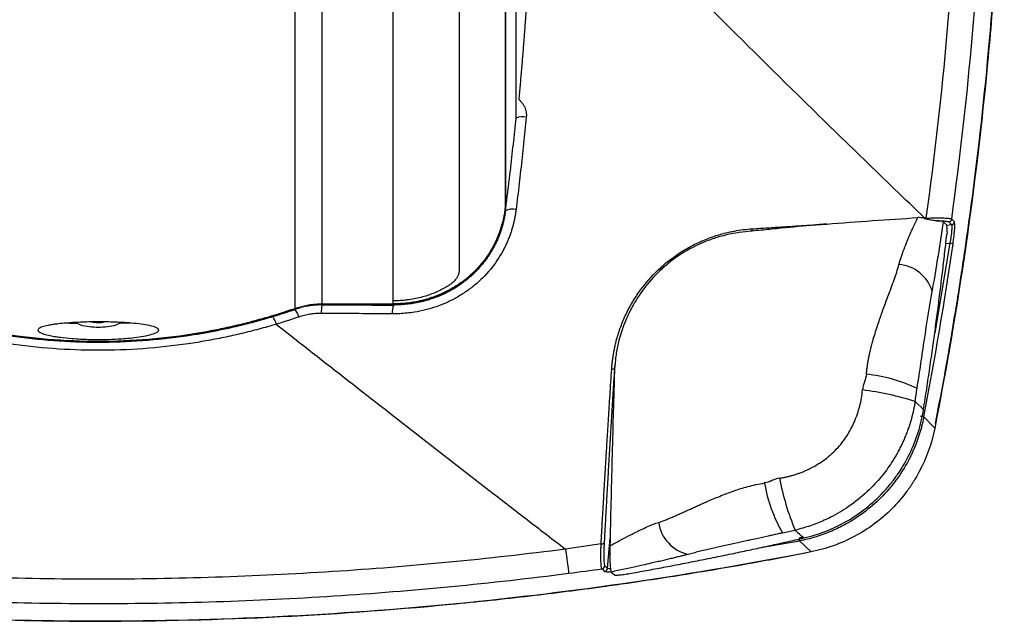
# Model space of a CAD drawing. Header units: millimetres. Extents: x 19 to 819, y 19 to 629.
# Tile 31 of 56: x 599 to 675, y 117 to 163. Entities that reach past the tile are written whole.
import ezdxf

# ---------------------------------------------------------------- set-up
doc = ezdxf.new("R2010")
doc.units = ezdxf.units.MM
doc.header["$LTSCALE"] = 3

msp = doc.modelspace()

# ---------------------------------------------------------------- linework, layer by layer
for p, q in [((620.493, 141.231), (620.493, 231.45)), ((622.547, 231.325), (622.547, 141.574)), ((637.412, 155.79), (637.412, 230.446)), ((637.415, 155.847), (637.415, 230.254)), ((628.011, 141.805), (628.011, 226.653)), ((636.578, 149.144), (636.589, 149.144)), ((636.589, 149.138), (636.589, 148.693)), ((668.778, 148.132), (668.694, 148.127)), ((670.113, 147.855), (670.361, 147.601)), ((670.523, 147.848), (670.727, 147.633)), ((670.952, 147.847), (670.748, 148.062)), ((670.361, 147.601), (670.727, 147.633)), ((670.605, 146.207), (669.447, 139.358)), ((670.288, 146.18), (670.605, 146.207)), ((634.654, 144.524), (634.722, 144.524)), ((628.011, 141.574), (628.011, 141.805)), ((620.493, 141.151), (620.493, 141.154)), ((622.547, 141.574), (628.011, 141.574)), ((628.011, 141.497), (622.547, 141.497)), ((622.547, 141.497), (622.547, 141.491)), ((628.011, 141.485), (628.011, 141.497)), ((607.889, 140.097), (607.013, 140.065)), ((645.413, 139.152), (645.446, 139.326)), ((644.936, 136.62), (645.006, 136.989)), ((668.589, 133.488), (667.949, 134.111)), ((669.446, 132.066), (668.612, 132.935)), ((669.44, 132.067), (669.446, 132.066)), ((644.398, 121.338), (644.601, 123.659)), ((656.137, 122.944), (659.107, 123.443)), ((659.107, 123.443), (659.982, 122.602)), ((641.184, 122.816), (641.191, 122.81)), ((659.981, 122.609), (659.982, 122.602)), ((644.398, 121.338), (644.197, 121.529)), ((643.983, 121.304), (644.184, 121.113)), ((644.69, 121.061), (644.931, 120.847))]:
    msp.add_line(p, q)
at = {"flags": 128}
msp.add_lwpolyline([(641.191, 122.81), (641.238, 122.444), (641.282, 122.105), (641.321, 121.801), (641.355, 121.537), (641.383, 121.317), (641.405, 121.147), (641.42, 121.029), (641.428, 120.966)], dxfattribs=at)
for centre, radius, start, end in [((637.902, 154.584), 1.301, 77.43151, 112.12672), ((637.111, 147.733), 1.092, 74.44271, 118.49975), ((667.967, 148.102), 0.727, 359.77405, 1.94179), ((668.071, 148.107), 0.708, 357.28877, 1.97441), ((670.5, 148.098), 0.251, 275.38645, 351.76127), ((670.704, 147.883), 0.251, 275.38615, 351.72427), ((654.982, 147.281), 0.494, 341.76473, 4.0247), ((662.084, 86.943), 59.873, 81.58156, 81.81783), ((666.499, 141.711), 2.875, 16.28492, 85.85707), ((619.193, 140.144), 1.644, 14.93203, 37.7645), ((625.516, 140.958), 3.016, 169.81199, 182.16107), ((629.853, 140.932), 1.923, 163.28225, 183.64281), ((617.542, 139.683), 1.544, 12.57708, 36.50758), ((644.776, 136.859), 0.287, 259.79876, 303.80824), ((663.101, 124.749), 11.493, 64.25004, 84.43669), ((660.932, 111.7), 23.484, 72.61474, 82.68987), ((659.847, 88.688), 45.107, 78.79569, 79.10931), ((678.006, 132.209), 20.824, 190.99767, 202.42625), ((667.356, 129.666), 11.079, 189.31994, 210.41374), ((651.199, 125.243), 2.902, 187.54328, 257.42899), ((643.966, 123.471), 0.261, 258.70047, 313.75011), ((653.546, 122.515), 5.638, 9.4718, 10.96081), ((643.947, 121.553), 0.251, 278.23799, 354.61353), ((644.148, 121.362), 0.251, 278.27268, 354.61382)]:
    msp.add_arc(centre, radius, start, end)
for points, knots in [([(668.794, 244.39), (670.718, 235.151), (672.172, 225.847), (673.414, 214.135), (673.634, 211.788), (674.015, 207.087), (674.176, 204.733), (674.571, 197.674), (674.717, 192.966), (674.772, 183.549), (674.681, 178.839), (674.368, 171.772), (674.233, 169.416), (673.907, 164.713), (673.715, 162.366), (672.608, 150.646), (671.262, 141.327), (669.446, 132.066)], [0, 0, 0, 0, 0.25, 0.25, 0.3125, 0.3125, 0.375, 0.375, 0.5, 0.5, 0.625, 0.625, 0.6875, 0.6875, 0.75, 0.75, 1, 1, 1, 1]), ([(669.506, 132.418), (669.719, 133.526), (670.134, 135.687), (670.67, 138.74), (671.111, 141.398), (671.453, 143.575), (671.988, 147.146), (672.932, 154.176), (673.95, 164.4), (674.621, 176.106), (674.835, 188.402), (674.458, 201.722), (673.594, 212.659), (672.753, 220.173), (672.247, 224.173), (671.79, 227.419), (671.374, 230.169), (670.96, 232.772), (670.401, 236.049), (669.704, 239.872), (669.151, 242.594), (668.864, 244.004)], [0, 0, 0, 0, 0.03014, 0.058786, 0.082775, 0.102114, 0.117635, 0.179216, 0.291578, 0.391968, 0.4923, 0.619981, 0.747731, 0.785188, 0.821943, 0.85541, 0.872758, 0.896211, 0.925809, 0.961563, 1, 1, 1, 1]), ([(636.578, 224.355), (636.578, 224.058), (636.578, 223.463), (636.578, 222.572), (636.578, 221.678), (636.578, 220.782), (636.578, 219.885), (636.578, 218.986), (636.578, 218.085), (636.578, 217.184), (636.577, 216.281), (636.577, 215.377), (636.577, 214.473), (636.577, 213.568), (636.577, 212.662), (636.577, 211.756), (636.577, 210.851), (636.577, 209.945), (636.577, 209.04), (636.577, 208.135), (636.577, 207.231), (636.577, 206.328), (636.577, 205.426), (636.576, 204.525), (636.576, 203.626), (636.576, 202.728), (636.576, 201.832), (636.576, 200.938), (636.576, 200.046), (636.576, 199.157), (636.576, 198.27), (636.576, 197.386), (636.576, 196.505), (636.576, 195.627), (636.576, 194.753), (636.576, 193.882), (636.576, 193.015), (636.576, 192.151), (636.576, 191.293), (636.576, 190.438), (636.576, 189.588), (636.576, 188.743), (636.576, 187.903), (636.576, 187.068), (636.575, 186.238), (636.575, 185.414), (636.575, 184.596), (636.575, 183.784), (636.575, 182.978), (636.575, 182.178), (636.575, 181.384), (636.575, 180.598), (636.575, 179.818), (636.575, 179.045), (636.575, 178.279), (636.575, 177.52), (636.575, 176.77), (636.575, 176.026), (636.575, 175.291), (636.575, 174.564), (636.575, 173.845), (636.575, 173.134), (636.575, 172.432), (636.575, 171.739), (636.575, 171.055), (636.575, 170.379), (636.575, 169.713), (636.575, 169.055), (636.575, 168.407), (636.575, 167.768), (636.575, 167.139), (636.575, 166.52), (636.575, 165.91), (636.575, 165.31), (636.575, 164.72), (636.575, 164.14), (636.575, 163.57), (636.575, 163.01), (636.576, 162.461), (636.576, 161.923), (636.576, 161.395), (636.576, 160.878), (636.576, 160.371), (636.576, 159.875), (636.576, 159.39), (636.576, 158.915), (636.576, 158.451), (636.576, 157.998), (636.576, 157.556), (636.576, 157.125), (636.576, 156.704), (636.576, 156.295), (636.576, 155.896), (636.576, 155.509), (636.576, 155.133), (636.576, 154.767), (636.576, 154.413), (636.576, 154.07), (636.576, 153.738), (636.577, 153.417), (636.577, 153.107), (636.577, 152.808), (636.577, 152.52), (636.577, 152.243), (636.577, 151.976), (636.577, 151.72), (636.577, 151.475), (636.577, 151.241), (636.577, 151.017), (636.577, 150.804), (636.577, 150.601), (636.577, 150.409), (636.578, 150.227), (636.578, 150.056), (636.578, 149.895), (636.578, 149.745), (636.578, 149.605), (636.578, 149.474), (636.578, 149.354), (636.578, 149.243), (636.578, 149.177), (636.578, 149.144)], [0, 0, 0, 0, 0.007789, 0.015605, 0.02345, 0.031323, 0.039224, 0.047151, 0.055107, 0.063089, 0.071099, 0.079135, 0.087197, 0.095284, 0.103397, 0.111534, 0.119696, 0.127881, 0.136089, 0.144319, 0.152573, 0.160848, 0.169144, 0.177462, 0.185801, 0.19416, 0.20254, 0.210939, 0.219359, 0.227797, 0.236253, 0.244727, 0.253218, 0.261725, 0.270248, 0.278787, 0.28734, 0.295907, 0.304488, 0.313083, 0.321689, 0.330308, 0.338939, 0.347581, 0.356233, 0.364896, 0.373568, 0.38225, 0.390939, 0.399637, 0.408341, 0.417051, 0.425768, 0.434489, 0.443215, 0.451945, 0.460678, 0.469413, 0.478151, 0.48689, 0.49563, 0.50437, 0.51311, 0.521849, 0.530587, 0.539322, 0.548055, 0.556785, 0.565511, 0.574232, 0.582949, 0.591659, 0.600363, 0.609061, 0.61775, 0.626432, 0.635104, 0.643767, 0.652419, 0.661061, 0.669692, 0.678311, 0.686917, 0.695512, 0.704093, 0.71266, 0.721213, 0.729752, 0.738275, 0.746782, 0.755273, 0.763747, 0.772203, 0.780641, 0.789061, 0.79746, 0.80584, 0.814199, 0.822538, 0.830856, 0.839152, 0.847427, 0.855681, 0.863911, 0.872119, 0.880304, 0.888466, 0.896603, 0.904716, 0.912803, 0.920865, 0.928901, 0.936911, 0.944893, 0.952849, 0.960776, 0.968677, 0.97655, 0.984395, 0.992211, 1, 1, 1, 1]), ([(636.589, 224.355), (636.589, 224.053), (636.589, 223.367), (636.589, 222.214), (636.589, 220.815), (636.589, 219.17), (636.589, 217.284), (636.589, 215.16), (636.589, 212.804), (636.589, 210.222), (636.589, 207.424), (636.589, 204.419), (636.589, 201.222), (636.589, 197.848), (636.589, 194.317), (636.589, 190.652), (636.589, 186.881), (636.59, 183.033), (636.59, 179.145), (636.59, 175.256), (636.59, 171.413), (636.59, 168.529), (636.59, 165.833), (636.589, 163.92), (636.589, 161.621), (636.59, 159.909), (636.589, 157.451), (636.589, 155.864), (636.589, 154.711), (636.589, 154.46), (636.589, 154.189), (636.589, 153.899), (636.589, 153.593), (636.589, 153.273), (636.589, 152.941), (636.589, 152.599), (636.589, 152.251), (636.589, 151.899), (636.589, 151.546), (636.589, 151.196), (636.589, 150.852), (636.589, 150.517), (636.589, 150.197), (636.589, 149.893), (636.589, 149.613), (636.589, 149.356), (636.589, 149.216), (636.589, 149.144)], [0, 0, 0, 0, 0.0079158, 0.0180208, 0.0303152, 0.0447988, 0.0614716, 0.0803336, 0.1013848, 0.124625, 0.1500543, 0.1776725, 0.2074797, 0.2394757, 0.2736605, 0.3100339, 0.3485959, 0.3893465, 0.4322854, 0.4774126, 0.5247281, 0.5742316, 0.5917113, 0.6375779, 0.658892, 0.7004145, 0.7242237, 0.7932441, 0.7985657, 0.8045052, 0.8110625, 0.8182376, 0.8260305, 0.8344412, 0.8434697, 0.8531161, 0.8633802, 0.8742621, 0.8857619, 0.8978794, 0.9106147, 0.9239678, 0.9379387, 0.9525274, 0.9677338, 0.983558, 1, 1, 1, 1]), ([(670.82, 205.183), (671.454, 195.675), (671.603, 186.149), (670.916, 167.063), (670.086, 157.57), (668.778, 148.132)], [0, 0, 0, 0, 0.5, 0.5, 1, 1, 1, 1]), ([(670.748, 148.062), (672.045, 157.463), (672.87, 166.915), (673.562, 185.924), (673.423, 195.413), (672.806, 204.883)], [0, 0, 0, 0, 0.5, 0.5, 1, 1, 1, 1]), ([(638.726, 175.145), (638.713, 174.755), (638.688, 173.979), (638.644, 172.817), (638.596, 171.662), (638.544, 170.512), (638.488, 169.369), (638.428, 168.231), (638.363, 167.1), (638.294, 165.975), (638.222, 164.856), (638.145, 163.744), (638.065, 162.638), (637.981, 161.539), (637.894, 160.446), (637.803, 159.36), (637.708, 158.281), (637.642, 157.565), (637.609, 157.207)], [0, 0, 0, 0, 0.064734, 0.12917, 0.193307, 0.257147, 0.320688, 0.383931, 0.446876, 0.509523, 0.571872, 0.633923, 0.695678, 0.757135, 0.818295, 0.879159, 0.939728, 1, 1, 1, 1]), ([(633.048, 169.553), (633.048, 169.342), (633.048, 168.921), (633.048, 168.294), (633.048, 167.671), (633.048, 167.051), (633.048, 166.435), (633.048, 165.822), (633.048, 165.214), (633.048, 164.61), (633.048, 164.01), (633.048, 163.415), (633.048, 162.825), (633.048, 162.24), (633.048, 161.661), (633.048, 161.086), (633.048, 160.518), (633.048, 159.955), (633.048, 159.398), (633.048, 158.848), (633.048, 158.304), (633.048, 157.767), (633.048, 157.236), (633.048, 156.713), (633.048, 156.197), (633.048, 155.688), (633.048, 155.187), (633.048, 154.694), (633.048, 154.209), (633.048, 153.732), (633.048, 153.264), (633.048, 152.804), (633.048, 152.352), (633.048, 151.91), (633.048, 151.477), (633.048, 151.053), (633.048, 150.296), (633.048, 149.2), (633.048, 147.822), (633.048, 146.493), (633.048, 145.548), (633.048, 144.902), (633.048, 144.536), (633.047, 144.291), (633.049, 144.12), (633.04, 143.981), (633.001, 143.81), (632.919, 143.627), (632.776, 143.417), (632.569, 143.213), (632.358, 143.051), (632.252, 142.977), (632.158, 142.915), (632.079, 142.867), (631.992, 142.816), (631.811, 142.714), (631.511, 142.561), (631.079, 142.373), (630.61, 142.204), (630.122, 142.062), (629.609, 141.948), (629.143, 141.875), (628.728, 141.832), (628.372, 141.809), (628.132, 141.807), (628.011, 141.805)], [0, 0, 0, 0, 0.013236, 0.026541, 0.039914, 0.053356, 0.066864, 0.080439, 0.09408, 0.107786, 0.121556, 0.135389, 0.149284, 0.163242, 0.17726, 0.191337, 0.205474, 0.219669, 0.233921, 0.248228, 0.262591, 0.277008, 0.291478, 0.306, 0.320572, 0.335195, 0.349866, 0.364584, 0.379349, 0.394159, 0.409013, 0.42391, 0.438849, 0.453827, 0.468846, 0.483901, 0.498994, 0.551634, 0.610949, 0.676678, 0.7485, 0.778577, 0.811069, 0.834017, 0.842375, 0.859298, 0.873698, 0.889315, 0.904897, 0.920609, 0.924727, 0.928464, 0.930529, 0.932444, 0.934276, 0.936443, 0.944248, 0.952398, 0.960185, 0.968206, 0.976049, 0.98412, 0.989358, 0.994647, 1, 1, 1, 1]), ([(637.609, 157.207), (637.642, 157.18), (637.707, 157.126), (637.796, 157.035), (637.876, 156.938), (637.949, 156.835), (638.013, 156.725), (638.077, 156.591), (638.136, 156.429), (638.178, 156.24), (638.197, 156.048), (638.189, 155.919), (638.186, 155.855)], [0, 0, 0, 0, 0.084538, 0.167899, 0.250605, 0.333187, 0.41618, 0.500107, 0.626228, 0.751649, 0.876251, 1, 1, 1, 1]), ([(636.589, 148.693), (636.633, 149.034), (636.72, 149.716), (636.845, 150.737), (636.967, 151.755), (637.084, 152.769), (637.198, 153.78), (637.307, 154.786), (637.377, 155.456), (637.412, 155.79)], [0, 0, 0, 0, 0.145254, 0.289698, 0.43334, 0.576185, 0.71824, 0.859509, 1, 1, 1, 1]), ([(638.186, 155.855), (638.152, 155.512), (638.084, 154.828), (637.978, 153.806), (637.869, 152.79), (637.757, 151.78), (637.642, 150.776), (637.525, 149.778), (637.444, 149.115), (637.404, 148.785)], [0, 0, 0, 0, 0.144631, 0.28867, 0.432117, 0.574973, 0.717239, 0.858914, 1, 1, 1, 1]), ([(637.404, 148.785), (637.39, 148.683), (637.363, 148.48), (637.31, 148.177), (637.247, 147.878), (637.174, 147.581), (637.091, 147.289), (636.998, 146.999), (636.895, 146.713), (636.782, 146.43), (636.659, 146.15), (636.525, 145.873), (636.169, 145.196), (635.478, 144.17), (634.471, 143.167), (633.564, 142.483), (632.84, 142.035), (632.078, 141.653), (631.286, 141.341), (630.467, 141.098), (629.724, 140.946), (629.067, 140.86), (628.501, 140.815), (628.123, 140.811), (627.934, 140.81)], [0, 0, 0, 0, 0.0230962, 0.0460461, 0.0688763, 0.0916141, 0.114287, 0.1369229, 0.15955, 0.1821966, 0.2048909, 0.2276611, 0.2505353, 0.3751881, 0.5002011, 0.5626921, 0.6253041, 0.6875117, 0.750012, 0.812369, 0.8750605, 0.9165962, 0.9581965, 1, 1, 1, 1]), ([(636.589, 148.693), (636.576, 148.597), (636.55, 148.405), (636.497, 148.12), (636.435, 147.838), (636.363, 147.558), (636.281, 147.282), (636.189, 147.009), (636.087, 146.739), (635.975, 146.472), (635.853, 146.209), (635.721, 145.949), (635.58, 145.694), (635.43, 145.445), (635.272, 145.201), (635.105, 144.964), (634.93, 144.733), (634.747, 144.509), (634.556, 144.291), (634.356, 144.08), (634.149, 143.875), (633.934, 143.677), (633.589, 143.382), (633.099, 143.012), (632.442, 142.606), (631.755, 142.261), (631.118, 142.008), (630.544, 141.828), (630.042, 141.701), (629.536, 141.603), (629.028, 141.534), (628.519, 141.492), (628.18, 141.487), (628.011, 141.485)], [0, 0, 0, 0, 0.024145, 0.048183, 0.072133, 0.096016, 0.119852, 0.143659, 0.167458, 0.191271, 0.215118, 0.239018, 0.262981, 0.286867, 0.310657, 0.334376, 0.358046, 0.381693, 0.40534, 0.429011, 0.45273, 0.476519, 0.500404, 0.563476, 0.625984, 0.688138, 0.750119, 0.792243, 0.83413, 0.875818, 0.917338, 0.958723, 1, 1, 1, 1]), ([(636.578, 149.144), (636.578, 149.134), (636.578, 149.113), (636.576, 149.071), (636.572, 149.02), (636.567, 148.96), (636.56, 148.891), (636.551, 148.812), (636.54, 148.725), (636.514, 148.531), (636.455, 148.177), (636.313, 147.578), (636.084, 146.878), (635.811, 146.261), (635.554, 145.789), (635.366, 145.475), (635.154, 145.158), (634.919, 144.838), (634.743, 144.629), (634.654, 144.524)], [0, 0, 0, 0, 0.031532, 0.062865, 0.094053, 0.125151, 0.156213, 0.187295, 0.218449, 0.24973, 0.375326, 0.499925, 0.624082, 0.749832, 0.798247, 0.847298, 0.897131, 0.947956, 1, 1, 1, 1]), ([(636.589, 149.138), (636.589, 149.127), (636.589, 149.106), (636.587, 149.064), (636.583, 149.016), (636.579, 148.962), (636.573, 148.901), (636.567, 148.835), (636.559, 148.765), (636.549, 148.69), (636.524, 148.499), (636.466, 148.149), (636.327, 147.542), (636.107, 146.857), (635.839, 146.239), (635.591, 145.772), (635.402, 145.452), (635.194, 145.136), (634.969, 144.825), (634.804, 144.624), (634.722, 144.524)], [0, 0, 0, 0, 0.030623, 0.06053, 0.089721, 0.118197, 0.145959, 0.173008, 0.199344, 0.22497, 0.249885, 0.38301, 0.50003, 0.629268, 0.749885, 0.800777, 0.851082, 0.900949, 0.950536, 1, 1, 1, 1]), ([(666.707, 144.578), (666.731, 144.665), (666.781, 144.848), (666.871, 145.133), (667.017, 145.556), (667.176, 145.973), (667.436, 146.611), (667.738, 147.305), (668.016, 147.894), (668.145, 148.17)], [0, 0, 0, 0, 0.068933, 0.145224, 0.228999, 0.412546, 0.488481, 0.760701, 1, 1, 1, 1]), ([(668.695, 148.099), (668.702, 148.097), (668.708, 148.095), (668.715, 148.093), (668.726, 148.09), (668.736, 148.086), (668.746, 148.083), (668.757, 148.08), (668.767, 148.077), (668.777, 148.074)], [0, 0, 0, 0, 0.00002351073, 0.00002351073, 0.00002351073, 0.00005878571, 0.00005878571, 0.00005878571, 0.0000940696, 0.0000940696, 0.0000940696, 0.0000940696]), ([(669.595, 147.927), (669.486, 147.931), (669.364, 147.944), (669.09, 147.99), (668.939, 148.023), (668.777, 148.074)], [0, 0, 0, 0, 0.5, 0.5, 1, 1, 1, 1]), ([(668.778, 148.132), (668.83, 148.134), (668.934, 148.138), (669.085, 148.142), (669.231, 148.146), (669.37, 148.149), (669.503, 148.151), (669.629, 148.152), (669.747, 148.152), (669.858, 148.152), (669.961, 148.151), (670.056, 148.149), (670.186, 148.145), (670.341, 148.137), (670.5, 148.124), (670.623, 148.106), (670.711, 148.086), (670.736, 148.07), (670.748, 148.062)], [0, 0, 0, 0, 0.049139, 0.097815, 0.145932, 0.193394, 0.240112, 0.286003, 0.330988, 0.374998, 0.417968, 0.459844, 0.500576, 0.599712, 0.699848, 0.800363, 0.900621, 1, 1, 1, 1]), ([(669.258, 142.517), (669.394, 143.249), (669.55, 144.179), (669.769, 145.561), (669.839, 146.016), (669.977, 146.933), (670.046, 147.394), (670.113, 147.855)], [0, 0, 0, 0, 0.5, 0.5, 0.75, 0.75, 1, 1, 1, 1]), ([(669.595, 147.927), (669.727, 147.929), (669.851, 147.928), (670.067, 147.923), (670.161, 147.918), (670.321, 147.904), (670.385, 147.896), (670.479, 147.874), (670.51, 147.862), (670.523, 147.848)], [0, 0, 0, 0, 0.25, 0.25, 0.5, 0.5, 0.75, 0.75, 1, 1, 1, 1]), ([(670.113, 147.855), (670.093, 147.874), (670.035, 147.89), (669.858, 147.914), (669.738, 147.922), (669.595, 147.927)], [0, 0, 0, 0, 0.5, 0.5, 1, 1, 1, 1]), ([(670.849, 146.171), (670.879, 146.379), (670.906, 146.586), (670.948, 146.971), (670.964, 147.152), (670.978, 147.383), (670.981, 147.455), (670.984, 147.58), (670.984, 147.635), (670.978, 147.774), (670.968, 147.83), (670.952, 147.847)], [0, 0, 0, 0, 0.25, 0.25, 0.5, 0.5, 0.625, 0.625, 0.75, 0.75, 1, 1, 1, 1]), ([(644.726, 136.576), (644.734, 136.69), (644.751, 136.916), (644.789, 137.255), (644.836, 137.592), (644.893, 137.927), (644.96, 138.26), (645.089, 138.816), (645.316, 139.587), (645.699, 140.553), (646.167, 141.481), (646.905, 142.665), (648.029, 144.015), (649.381, 145.139), (650.563, 145.875), (651.493, 146.344), (652.458, 146.725), (653.336, 146.985), (654.117, 147.153), (654.793, 147.26), (655.247, 147.297), (655.474, 147.316)], [0, 0, 0, 0, 0.020989, 0.041886, 0.062708, 0.083474, 0.1042, 0.124904, 0.187718, 0.250044, 0.312445, 0.374514, 0.499599, 0.623994, 0.686438, 0.749295, 0.811503, 0.874214, 0.915967, 0.957848, 1, 1, 1, 1]), ([(654.973, 147.092), (654.313, 147.026), (653.666, 146.904), (652.711, 146.633), (652.396, 146.529), (651.771, 146.29), (651.46, 146.154), (650.552, 145.709), (649.978, 145.361), (649.166, 144.76), (648.904, 144.547), (648.395, 144.094), (648.15, 143.853), (647.456, 143.109), (647.044, 142.577), (646.499, 141.723), (646.329, 141.428), (646.018, 140.826), (645.877, 140.521), (645.499, 139.593), (645.305, 138.956), (645.098, 137.976), (645.044, 137.647), (644.965, 136.989), (644.941, 136.66), (644.931, 136.329)], [0, 0, 0, 0, 0.125, 0.125, 0.1875, 0.1875, 0.25, 0.25, 0.375, 0.375, 0.4375, 0.4375, 0.5, 0.5, 0.625, 0.625, 0.6875, 0.6875, 0.75, 0.75, 0.875, 0.875, 0.9375, 0.9375, 1, 1, 1, 1]), ([(660.338, 147.611), (659.448, 147.527), (658.556, 147.441), (657.215, 147.311), (656.767, 147.268), (655.871, 147.18), (655.423, 147.137), (654.973, 147.092)], [0, 0, 0, 0, 0.5, 0.5, 0.75, 0.75, 1, 1, 1, 1]), ([(655.474, 147.316), (655.87, 147.342), (656.654, 147.393), (657.818, 147.467), (658.959, 147.54), (660.078, 147.61), (660.816, 147.656), (661.181, 147.678)], [0, 0, 0, 0, 0.2071171, 0.4106373, 0.6105915, 0.8070433, 1, 1, 1, 1]), ([(661.181, 147.678), (661.023, 147.666), (660.864, 147.653), (660.705, 147.64), (660.582, 147.631), (660.46, 147.621), (660.338, 147.611)], [0, 0, 0, 0, 0.0004999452, 0.0004999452, 0.0004999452, 0.0008844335, 0.0008844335, 0.0008844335, 0.0008844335]), ([(670.391, 147.087), (670.394, 147.161), (670.396, 147.227), (670.396, 147.347), (670.395, 147.4), (670.387, 147.532), (670.376, 147.586), (670.361, 147.601)], [0, 0, 0, 0, 0.25, 0.25, 0.5, 0.5, 1, 1, 1, 1]), ([(670.727, 147.633), (670.743, 147.619), (670.753, 147.571), (670.757, 147.453), (670.756, 147.407), (670.752, 147.3), (670.748, 147.239), (670.731, 147.042), (670.713, 146.888), (670.666, 146.56), (670.638, 146.384), (670.605, 146.207)], [0, 0, 0, 0, 0.25, 0.25, 0.375, 0.375, 0.5, 0.5, 0.75, 0.75, 1, 1, 1, 1]), ([(669.681, 141.095), (669.743, 141.574), (669.865, 142.531), (670.04, 143.967), (670.208, 145.405), (670.314, 146.364), (670.367, 146.844)], [0, 0, 0, 0, 0.2499186, 0.4998871, 0.7499121, 1, 1, 1, 1]), ([(634.654, 144.524), (634.594, 144.456), (634.475, 144.322), (634.289, 144.128), (634.099, 143.942), (633.903, 143.763), (633.704, 143.591), (633.501, 143.427), (633.117, 143.136), (632.526, 142.749), (631.811, 142.386), (631.191, 142.134), (630.681, 141.962), (630.161, 141.821), (629.632, 141.711), (629.097, 141.633), (628.556, 141.584), (628.193, 141.577), (628.011, 141.574)], [0, 0, 0, 0, 0.0369214, 0.0734779, 0.1096969, 0.1456046, 0.1812252, 0.216491, 0.2512611, 0.3761017, 0.5003417, 0.5717266, 0.6429648, 0.7141488, 0.7853648, 0.856694, 0.9282141, 1, 1, 1, 1]), ([(634.722, 144.524), (634.663, 144.456), (634.548, 144.322), (634.365, 144.127), (634.177, 143.938), (633.982, 143.754), (633.78, 143.577), (633.572, 143.405), (633.183, 143.104), (632.584, 142.705), (631.741, 142.269), (630.85, 141.925), (630.076, 141.719), (629.447, 141.604), (628.972, 141.542), (628.493, 141.504), (628.172, 141.499), (628.011, 141.497)], [0, 0, 0, 0, 0.035918, 0.07176, 0.107566, 0.143371, 0.179215, 0.215134, 0.251167, 0.375802, 0.500384, 0.625235, 0.750529, 0.812786, 0.87499, 0.937331, 1, 1, 1, 1]), ([(664.215, 136.189), (664.226, 136.294), (664.248, 136.502), (664.289, 136.806), (664.334, 137.097), (664.383, 137.375), (664.435, 137.641), (664.49, 137.893), (664.547, 138.133), (664.604, 138.36), (664.751, 138.902), (664.999, 139.706), (665.328, 140.661), (665.614, 141.46), (665.868, 142.141), (666.112, 142.79), (666.338, 143.408), (666.542, 143.998), (666.653, 144.387), (666.707, 144.578)], [0, 0, 0, 0, 0.033696, 0.066149, 0.097378, 0.127401, 0.156227, 0.183865, 0.210318, 0.235587, 0.259669, 0.392217, 0.511102, 0.598104, 0.683159, 0.766078, 0.846636, 0.924655, 1, 1, 1, 1]), ([(668.094, 135.101), (668.219, 135.869), (668.3, 136.404), (668.477, 137.602), (668.567, 138.219), (668.848, 140.108), (669.041, 141.343), (669.258, 142.517)], [0, 0, 0, 0, 0.25, 0.25, 0.5, 0.5, 1, 1, 1, 1]), ([(590.375, 141.231), (590.592, 141.158), (591.027, 141.011), (591.683, 140.802), (592.345, 140.602), (593.011, 140.412), (593.682, 140.231), (594.357, 140.06), (595.036, 139.898), (595.719, 139.747), (596.406, 139.605), (597.097, 139.474), (598.819, 139.173), (601.6, 138.827), (605.447, 138.669), (609.29, 138.829), (612.256, 139.199), (614.354, 139.58), (615.61, 139.844), (616.854, 140.141), (618.082, 140.471), (619.296, 140.831), (620.095, 141.098), (620.493, 141.231)], [0, 0, 0, 0, 0.022512, 0.045069, 0.067672, 0.09032, 0.113014, 0.135756, 0.158546, 0.181385, 0.204273, 0.227211, 0.250199, 0.375134, 0.500577, 0.625576, 0.750105, 0.792156, 0.83404, 0.875762, 0.917327, 0.958738, 1, 1, 1, 1]), ([(620.493, 141.154), (620.276, 141.081), (619.842, 140.934), (619.186, 140.725), (618.525, 140.526), (617.86, 140.336), (617.19, 140.155), (616.516, 139.984), (615.838, 139.823), (615.155, 139.671), (614.469, 139.53), (613.779, 139.398), (612.062, 139.099), (609.29, 138.753), (605.447, 138.592), (601.599, 138.751), (598.624, 139.121), (596.521, 139.502), (595.263, 139.766), (594.018, 140.063), (592.789, 140.393), (591.573, 140.753), (590.774, 141.021), (590.375, 141.154)], [0, 0, 0, 0, 0.022485, 0.045015, 0.06759, 0.090212, 0.112879, 0.135594, 0.158357, 0.181169, 0.20403, 0.226941, 0.249902, 0.374413, 0.499435, 0.624865, 0.749828, 0.791925, 0.833856, 0.875625, 0.917236, 0.958693, 1, 1, 1, 1]), ([(620.493, 141.231), (620.56, 141.254), (620.694, 141.298), (620.896, 141.356), (621.099, 141.407), (621.302, 141.452), (621.552, 141.498), (621.851, 141.539), (622.198, 141.569), (622.431, 141.573), (622.547, 141.574)], [0, 0, 0, 0, 0.101805, 0.202801, 0.303003, 0.402427, 0.501088, 0.667122, 0.833401, 1, 1, 1, 1]), ([(622.547, 141.497), (622.47, 141.496), (622.314, 141.494), (622.081, 141.481), (621.85, 141.46), (621.62, 141.431), (621.392, 141.392), (621.165, 141.346), (620.939, 141.291), (620.715, 141.227), (620.567, 141.178), (620.493, 141.154)], [0, 0, 0, 0, 0.111486, 0.222483, 0.333158, 0.443683, 0.554227, 0.664962, 0.776057, 0.887681, 1, 1, 1, 1]), ([(622.547, 141.491), (622.47, 141.491), (622.315, 141.489), (622.082, 141.476), (621.849, 141.455), (621.618, 141.425), (621.388, 141.387), (621.16, 141.34), (620.935, 141.285), (620.712, 141.223), (620.566, 141.175), (620.493, 141.151)], [0, 0, 0, 0, 0.111297, 0.222673, 0.334075, 0.445447, 0.556736, 0.667887, 0.778849, 0.88957, 1, 1, 1, 1]), ([(622.547, 141.491), (622.91, 141.491), (623.636, 141.49), (624.726, 141.489), (625.819, 141.488), (626.914, 141.486), (627.645, 141.485), (628.011, 141.485)], [0, 0, 0, 0, 0.1988507, 0.3982673, 0.5982585, 0.7988332, 1, 1, 1, 1]), ([(669.303, 138.285), (669.367, 138.753), (669.497, 139.69), (669.62, 140.627), (669.681, 141.095)], [0, 0, 0, 0, 0.499925, 1, 1, 1, 1]), ([(592.084, 140.602), (592.298, 140.539), (592.725, 140.412), (593.37, 140.235), (594.019, 140.065), (594.673, 139.905), (595.33, 139.753), (595.992, 139.611), (596.657, 139.478), (597.326, 139.355), (597.998, 139.241), (599.557, 139), (602.024, 138.729), (605.412, 138.603), (608.807, 138.726), (611.44, 139.014), (613.305, 139.31), (614.422, 139.516), (615.53, 139.748), (616.626, 140.007), (617.711, 140.288), (618.427, 140.497), (618.783, 140.602)], [0, 0, 0, 0, 0.024718, 0.049492, 0.074324, 0.099213, 0.124161, 0.149168, 0.174234, 0.199361, 0.224548, 0.249797, 0.3741, 0.498922, 0.624522, 0.749606, 0.791754, 0.833732, 0.875543, 0.917189, 0.958674, 1, 1, 1, 1]), ([(605.851, 140.193), (606.091, 140.19), (606.569, 140.18), (607.293, 140.148), (608.033, 140.097), (608.765, 140.018), (609.415, 139.908), (609.835, 139.784), (610.058, 139.645), (610.073, 139.541), (609.985, 139.439), (609.852, 139.354), (609.511, 139.23), (608.98, 139.108), (608.262, 139.001), (607.585, 138.933), (606.839, 138.881), (606.071, 138.852), (605.28, 138.847), (604.644, 138.859), (604.036, 138.883), (603.295, 138.93), (602.656, 138.996), (602.118, 139.074), (601.667, 139.156), (601.298, 139.251), (601.046, 139.345), (600.892, 139.43), (600.796, 139.53), (600.816, 139.651), (601.025, 139.781), (601.395, 139.89), (601.802, 139.968), (602.19, 140.025), (602.7, 140.083), (603.382, 140.138), (604.161, 140.175), (604.969, 140.195), (605.529, 140.196), (605.851, 140.193)], [0, 0, 0, 0, 0.021883, 0.044216, 0.071292, 0.103058, 0.140039, 0.182778, 0.213981, 0.255499, 0.264796, 0.293829, 0.322135, 0.362508, 0.394509, 0.421571, 0.439705, 0.47116, 0.493336, 0.51118, 0.529264, 0.550859, 0.585732, 0.602915, 0.624631, 0.65774, 0.679501, 0.699281, 0.72366, 0.757894, 0.795163, 0.831632, 0.855179, 0.8716, 0.89267, 0.924695, 0.949664, 0.970623, 1, 1, 1, 1]), ([(605.943, 140.191), (605.841, 140.166), (605.484, 140.077), (605.108, 140.143), (604.839, 140.19)], [0, 0, 0, 0, 0.285434, 1, 1, 1, 1]), ([(620.782, 140.567), (620.59, 140.503), (620.207, 140.376), (619.629, 140.193), (619.243, 140.077), (619.049, 140.019)], [0, 0, 0, 0, 0.333581, 0.666897, 1, 1, 1, 1]), ([(622.502, 140.844), (622.428, 140.844), (622.282, 140.843), (622.062, 140.83), (621.845, 140.809), (621.628, 140.779), (621.414, 140.74), (621.201, 140.692), (620.99, 140.635), (620.851, 140.59), (620.782, 140.567)], [0, 0, 0, 0, 0.126137, 0.251447, 0.376181, 0.500588, 0.624922, 0.749436, 0.874379, 1, 1, 1, 1]), ([(627.934, 140.81), (627.55, 140.812), (626.794, 140.817), (625.675, 140.824), (624.588, 140.831), (623.534, 140.838), (622.842, 140.842), (622.502, 140.844)], [0, 0, 0, 0, 0.212075, 0.418156, 0.618198, 0.81216, 1, 1, 1, 1]), ([(619.049, 140.019), (618.829, 139.954), (618.388, 139.824), (617.722, 139.64), (617.055, 139.466), (616.384, 139.301), (615.711, 139.147), (615.036, 139.002), (614.359, 138.867), (613.679, 138.742), (612.997, 138.626), (611.401, 138.38), (608.872, 138.103), (605.412, 137.979), (601.958, 138.106), (599.293, 138.4), (597.402, 138.701), (596.272, 138.91), (595.148, 139.145), (594.031, 139.408), (592.92, 139.697), (592.186, 139.912), (591.818, 140.019)], [0, 0, 0, 0, 0.025066, 0.050116, 0.075154, 0.100183, 0.125208, 0.150232, 0.175259, 0.200292, 0.225335, 0.250392, 0.375683, 0.501085, 0.625586, 0.750215, 0.791849, 0.83346, 0.875064, 0.916677, 0.958317, 1, 1, 1, 1]), ([(603.854, 140.065), (603.559, 140.073), (603.22, 140.082), (603.024, 140.096), (602.998, 140.097)], [0, 0, 0, 0, 0.868416, 1, 1, 1, 1]), ([(605.434, 139.763), (604.963, 139.784), (604.318, 139.812), (603.812, 140.078), (603.676, 140.15)], [0, 0, 0, 0, 0.730681, 1, 1, 1, 1]), ([(607.193, 140.15), (607.057, 140.078), (606.551, 139.812), (605.905, 139.784), (605.434, 139.763)], [0, 0, 0, 0, 0.269998, 1, 1, 1, 1]), ([(619.049, 140.019), (622.758, 137.108), (626.454, 134.219), (631.984, 129.919), (633.825, 128.491), (636.584, 126.356), (637.502, 125.646), (639.341, 124.228), (640.264, 123.521), (641.184, 122.816)], [0, 0, 0, 0, 0.5, 0.5, 0.75, 0.75, 0.875, 0.875, 1, 1, 1, 1]), ([(668.589, 133.488), (668.672, 134.021), (668.838, 135.085), (669.076, 136.684), (669.227, 137.751), (669.303, 138.285)], [0, 0, 0, 0, 0.3331941, 0.6665237, 1, 1, 1, 1]), ([(643.915, 123.215), (643.935, 123.578), (643.976, 124.305), (644.038, 125.401), (644.102, 126.503), (644.167, 127.611), (644.233, 128.724), (644.305, 129.927), (644.388, 131.285), (644.487, 132.865), (644.6, 134.649), (644.682, 135.912), (644.726, 136.576)], [0, 0, 0, 0, 0.08285, 0.165895, 0.249134, 0.332565, 0.416188, 0.500004, 0.602966, 0.720507, 0.852788, 1, 1, 1, 1]), ([(644.936, 136.62), (644.913, 136.247), (644.865, 135.499), (644.794, 134.38), (644.725, 133.263), (644.657, 132.148), (644.589, 131.034), (644.523, 129.921), (644.458, 128.81), (644.393, 127.701), (644.33, 126.594), (644.268, 125.488), (644.206, 124.384), (644.166, 123.65), (644.146, 123.282)], [0, 0, 0, 0, 0.082834, 0.165738, 0.248718, 0.331782, 0.414934, 0.498182, 0.58153, 0.664986, 0.748555, 0.832243, 0.916056, 1, 1, 1, 1]), ([(644.931, 136.329), (644.914, 135.768), (644.898, 135.211), (644.866, 134.096), (644.85, 133.538), (644.803, 131.869), (644.774, 130.76), (644.716, 128.549), (644.689, 127.447), (644.636, 125.251), (644.611, 124.156), (644.587, 123.063)], [0, 0, 0, 0, 0.125, 0.125, 0.25, 0.25, 0.5, 0.5, 0.75, 0.75, 1, 1, 1, 1]), ([(657.564, 128.236), (657.657, 128.252), (657.843, 128.283), (658.117, 128.341), (658.388, 128.406), (658.654, 128.481), (658.916, 128.565), (659.176, 128.659), (659.435, 128.762), (659.692, 128.876), (660.047, 129.047), (660.494, 129.295), (661.011, 129.644), (661.499, 130.036), (661.947, 130.471), (662.355, 130.945), (662.718, 131.457), (663.037, 131.997), (663.31, 132.565), (663.537, 133.152), (663.716, 133.754), (663.849, 134.368), (663.896, 134.783), (663.921, 134.993)], [0, 0, 0, 0, 0.028288, 0.056301, 0.084051, 0.11157, 0.138986, 0.166479, 0.194227, 0.222299, 0.250727, 0.312197, 0.37496, 0.437121, 0.4993, 0.56151, 0.623929, 0.686964, 0.748754, 0.812594, 0.874781, 0.936817, 1, 1, 1, 1]), ([(667.949, 134.111), (667.931, 134.002), (667.894, 133.783), (667.826, 133.454), (667.749, 133.124), (667.662, 132.792), (667.564, 132.459), (667.456, 132.125), (667.336, 131.791), (667.206, 131.457), (667.064, 131.125), (666.912, 130.794), (666.747, 130.465), (666.501, 130.007), (666.066, 129.288), (665.487, 128.495), (664.849, 127.766), (664.045, 126.963), (662.943, 126.078), (661.8, 125.401), (660.985, 125.012), (660.469, 124.793), (659.925, 124.593), (659.353, 124.412), (658.958, 124.314), (658.756, 124.264)], [0, 0, 0, 0, 0.023251, 0.046737, 0.070477, 0.094489, 0.118792, 0.143389, 0.16823, 0.193301, 0.218589, 0.244079, 0.269793, 0.295818, 0.35329, 0.445984, 0.501379, 0.556662, 0.684339, 0.796753, 0.834707, 0.873914, 0.91446, 0.956447, 1, 1, 1, 1]), ([(659.425, 123.665), (660.595, 123.933), (661.692, 124.364), (663.234, 125.249), (663.733, 125.588), (664.665, 126.327), (665.1, 126.728), (665.706, 127.376), (665.9, 127.6), (666.274, 128.065), (666.453, 128.306), (666.961, 129.044), (667.558, 130.068), (667.998, 131.17), (668.359, 132.312), (668.496, 132.896), (668.589, 133.488)], [0, 0, 0, 0, 0.25, 0.25, 0.375, 0.375, 0.5, 0.5, 0.5625, 0.5625, 0.625, 0.625, 0.75, 0.875, 0.875, 1, 1, 1, 1]), ([(668.612, 132.935), (668.59, 132.827), (668.546, 132.61), (668.469, 132.288), (668.384, 131.969), (668.291, 131.654), (668.19, 131.344), (668.081, 131.039), (667.965, 130.738), (667.842, 130.443), (667.712, 130.154), (667.576, 129.871), (667.208, 129.156), (666.518, 128.06), (665.356, 126.712), (664.006, 125.547), (662.838, 124.809), (661.959, 124.369), (661.427, 124.133), (660.873, 123.92), (660.301, 123.732), (659.711, 123.569), (659.309, 123.485), (659.107, 123.443)], [0, 0, 0, 0, 0.0233303, 0.0465696, 0.0697051, 0.0927241, 0.1156143, 0.1383635, 0.1609597, 0.1833915, 0.2056475, 0.227717, 0.2495895, 0.3747865, 0.499128, 0.6229539, 0.7487968, 0.7888114, 0.8296693, 0.8712977, 0.9136184, 0.9565483, 1, 1, 1, 1]), ([(669.446, 132.066), (669.216, 130.896), (668.822, 129.787), (668.125, 128.478), (667.975, 128.22), (667.658, 127.718), (667.491, 127.474), (666.965, 126.763), (666.582, 126.317), (665.748, 125.482), (665.293, 125.089), (664.343, 124.385), (663.845, 124.071), (662.807, 123.516), (662.263, 123.275), (661.141, 122.875), (660.568, 122.717), (659.982, 122.602)], [0, 0, 0, 0, 0.25, 0.25, 0.3125, 0.3125, 0.375, 0.375, 0.5, 0.5, 0.625, 0.625, 0.75, 0.75, 0.875, 0.875, 1, 1, 1, 1]), ([(648.322, 124.862), (648.414, 124.894), (648.599, 124.957), (648.878, 125.063), (649.161, 125.177), (649.449, 125.299), (649.744, 125.427), (650.046, 125.562), (650.354, 125.702), (650.671, 125.846), (650.995, 125.994), (651.327, 126.143), (651.668, 126.295), (652.21, 126.531), (653.006, 126.871), (653.87, 127.206), (654.603, 127.449), (655.158, 127.608), (655.769, 127.756), (656.2, 127.832), (656.423, 127.872)], [0, 0, 0, 0, 0.037288, 0.075266, 0.113926, 0.153253, 0.193232, 0.233845, 0.275065, 0.316864, 0.359213, 0.402087, 0.445464, 0.489324, 0.606438, 0.739214, 0.79685, 0.859468, 0.927135, 1, 1, 1, 1]), ([(644.587, 123.063), (644.778, 123.169), (645.172, 123.387), (645.791, 123.72), (646.382, 124.024), (646.931, 124.291), (647.416, 124.512), (647.878, 124.707), (648.182, 124.813), (648.322, 124.862)], [0, 0, 0, 0, 0.160075, 0.330652, 0.511312, 0.640844, 0.769873, 0.893495, 1, 1, 1, 1]), ([(657.802, 124.057), (657.688, 124.031), (657.463, 123.979), (657.131, 123.902), (656.623, 123.787), (656.043, 123.659), (655.458, 123.532), (654.858, 123.402), (654.122, 123.242), (653.206, 123.04), (652.444, 122.866), (651.854, 122.728), (651.406, 122.621), (650.975, 122.515), (650.703, 122.446), (650.567, 122.411)], [0, 0, 0, 0, 0.046017, 0.090697, 0.134052, 0.249949, 0.323385, 0.368407, 0.490129, 0.618678, 0.738757, 0.804785, 0.870124, 0.935089, 1, 1, 1, 1]), ([(654.235, 122.527), (654.669, 122.618), (655.535, 122.801), (656.834, 123.083), (658.131, 123.37), (658.994, 123.566), (659.425, 123.665)], [0, 0, 0, 0, 0.2501318, 0.500172, 0.7501262, 1, 1, 1, 1]), ([(659.342, 123.745), (659.343, 123.744), (659.344, 123.74), (659.337, 123.735), (659.328, 123.73), (659.312, 123.723), (659.293, 123.715), (659.268, 123.707), (659.238, 123.697), (659.203, 123.686), (659.163, 123.674), (659.118, 123.661), (659.086, 123.653), (659.069, 123.649)], [0, 0, 0, 0, 0.012328, 0.034472, 0.072481, 0.127401, 0.199558, 0.289103, 0.396121, 0.520673, 0.662809, 0.82257, 1, 1, 1, 1]), ([(643.983, 121.304), (643.979, 121.309), (643.971, 121.32), (643.96, 121.348), (643.949, 121.384), (643.94, 121.43), (643.931, 121.485), (643.923, 121.55), (643.916, 121.622), (643.91, 121.703), (643.905, 121.792), (643.9, 121.916), (643.896, 122.088), (643.895, 122.323), (643.897, 122.592), (643.903, 122.889), (643.911, 123.106), (643.915, 123.215)], [0, 0, 0, 0, 0.049818, 0.099861, 0.150057, 0.200329, 0.250604, 0.300804, 0.350855, 0.400682, 0.450215, 0.499383, 0.592096, 0.689183, 0.790036, 0.893921, 1, 1, 1, 1]), ([(644.146, 123.282), (644.144, 123.235), (644.139, 123.139), (644.132, 123), (644.127, 122.865), (644.123, 122.735), (644.118, 122.546), (644.115, 122.312), (644.118, 122.059), (644.128, 121.848), (644.143, 121.705), (644.16, 121.613), (644.177, 121.556), (644.19, 121.538), (644.197, 121.529)], [0, 0, 0, 0, 0.050292, 0.100368, 0.150386, 0.200501, 0.250872, 0.375364, 0.500748, 0.625013, 0.750441, 0.833382, 0.916312, 1, 1, 1, 1]), ([(644.586, 123.063), (644.581, 122.801), (644.579, 122.559), (644.581, 122.219), (644.583, 122.11), (644.588, 121.905), (644.591, 121.809), (644.604, 121.54), (644.616, 121.386), (644.648, 121.158), (644.667, 121.081), (644.69, 121.061)], [0, 0, 0, 0, 0.25, 0.25, 0.375, 0.375, 0.5, 0.5, 0.75, 0.75, 1, 1, 1, 1]), ([(659.982, 122.602), (650.992, 120.84), (641.944, 119.519), (628.285, 118.19), (623.713, 117.856), (614.572, 117.411), (610.001, 117.299), (600.856, 117.299), (596.283, 117.411), (587.135, 117.857), (582.57, 118.191), (568.921, 119.519), (559.876, 120.84), (550.885, 122.602)], [0, 0, 0, 0, 0.25, 0.25, 0.375, 0.375, 0.5, 0.5, 0.625, 0.625, 0.75, 0.75, 1, 1, 1, 1]), ([(551.199, 122.55), (552.412, 122.317), (554.733, 121.872), (557.967, 121.309), (560.686, 120.862), (562.903, 120.518), (564.836, 120.232), (566.703, 119.968), (568.602, 119.713), (573.93, 119.033), (582.272, 118.179), (593.633, 117.483), (605.57, 117.213), (618.505, 117.495), (629.807, 118.299), (638.317, 119.205), (642.825, 119.78), (646.148, 120.248), (648.68, 120.625), (651.867, 121.133), (655.602, 121.773), (658.266, 122.282), (659.653, 122.547)], [0, 0, 0, 0, 0.0339397, 0.0649832, 0.0902322, 0.1097014, 0.1266755, 0.1439484, 0.1615209, 0.1793521, 0.2916355, 0.3919515, 0.4922204, 0.619815, 0.7474744, 0.8035904, 0.8550774, 0.8724153, 0.8958532, 0.9254317, 0.9611604, 1, 1, 1, 1]), ([(641.191, 122.81), (635.256, 122.047), (629.309, 121.474), (617.39, 120.707), (611.419, 120.513), (599.451, 120.513), (593.478, 120.707), (581.559, 121.474), (575.612, 122.047), (569.677, 122.81)], [0, 0, 0, 0, 0.25, 0.25, 0.5, 0.5, 0.75, 0.75, 1, 1, 1, 1]), ([(650.567, 122.411), (650.478, 122.388), (650.293, 122.341), (650, 122.268), (649.681, 122.19), (649.338, 122.107), (648.97, 122.019), (648.577, 121.926), (648.159, 121.829), (647.662, 121.715), (647.01, 121.568), (646.17, 121.382), (645.369, 121.207), (644.862, 121.098), (644.69, 121.061)], [0, 0, 0, 0, 0.04891, 0.101431, 0.157595, 0.21743, 0.280958, 0.348198, 0.419167, 0.49388, 0.599769, 0.746662, 0.914091, 1, 1, 1, 1]), ([(651.448, 121.958), (651.913, 122.051), (652.842, 122.237), (653.771, 122.43), (654.235, 122.527)], [0, 0, 0, 0, 0.500073, 1, 1, 1, 1]), ([(644.633, 121.315), (644.593, 121.313), (644.452, 121.307), (644.42, 121.325), (644.398, 121.338)], [0, 0, 0, 0, 0.28442, 1, 1, 1, 1]), ([(646.244, 120.973), (646.678, 121.052), (647.547, 121.209), (648.849, 121.453), (650.149, 121.701), (651.015, 121.872), (651.448, 121.958)], [0, 0, 0, 0, 0.250079, 0.500101, 0.750073, 1, 1, 1, 1]), ([(569.44, 120.966), (575.414, 120.197), (581.4, 119.62), (593.399, 118.848), (599.411, 118.653), (611.459, 118.653), (617.47, 118.848), (629.468, 119.62), (635.454, 120.197), (641.428, 120.966)], [0, 0, 0, 0, 0.25, 0.25, 0.5, 0.5, 0.75, 0.75, 1, 1, 1, 1]), ([(644.184, 121.113), (644.22, 121.1), (644.291, 121.075), (644.56, 121.086), (644.688, 121.091)], [0, 0, 0, 0, 0.522258, 1, 1, 1, 1]), ([(644.931, 120.847), (644.945, 120.835), (644.989, 120.829), (645.135, 120.828), (645.236, 120.834), (645.477, 120.857), (645.619, 120.875), (645.92, 120.918), (646.082, 120.944), (646.244, 120.973)], [0, 0, 0, 0, 0.25, 0.25, 0.5, 0.5, 0.75, 0.75, 1, 1, 1, 1])]:
    msp.add_open_spline(points, degree=3, knots=knots)
for points in [[(659.433, 157.1), (656.908, 159.574), (654.385, 162.067), (651.864, 164.581)], [(668.694, 148.127), (665.602, 151.09), (662.516, 154.08), (659.433, 157.1)], [(636.589, 149.144), (636.589, 149.142), (636.589, 149.14), (636.589, 149.138)], [(661.181, 147.678), (663.518, 147.863), (665.839, 148.024), (668.145, 148.17)], [(668.619, 148.122), (668.464, 148.168), (668.306, 148.18), (668.145, 148.17)], [(668.619, 148.122), (668.644, 148.124), (668.669, 148.125), (668.694, 148.127)], [(668.619, 148.122), (668.644, 148.115), (668.669, 148.107), (668.695, 148.099)], [(670.391, 147.087), (670.384, 147.006), (670.376, 146.926), (670.367, 146.844)], [(668.612, 132.935), (669.463, 137.33), (670.208, 141.742), (670.849, 146.171)], [(618.783, 140.602), (619.357, 140.774), (619.927, 140.957), (620.493, 141.151)], [(664.215, 136.189), (664.177, 135.802), (663.96, 135.411), (663.921, 134.993)], [(667.949, 134.111), (668.002, 134.441), (668.045, 134.8), (668.094, 135.101)], [(657.564, 128.236), (657.162, 128.172), (656.798, 127.933), (656.423, 127.872)], [(657.802, 124.057), (658.093, 124.125), (658.441, 124.191), (658.756, 124.264)], [(659.425, 123.665), (659.202, 123.864), (658.979, 124.064), (658.756, 124.264)], [(643.915, 123.215), (643.009, 123.077), (642.101, 122.942), (641.191, 122.81)], [(641.428, 120.966), (642.281, 121.075), (643.133, 121.188), (643.983, 121.304)]]:
    msp.add_open_spline(points, degree=3)

doc.saveas('drawing.dxf')
